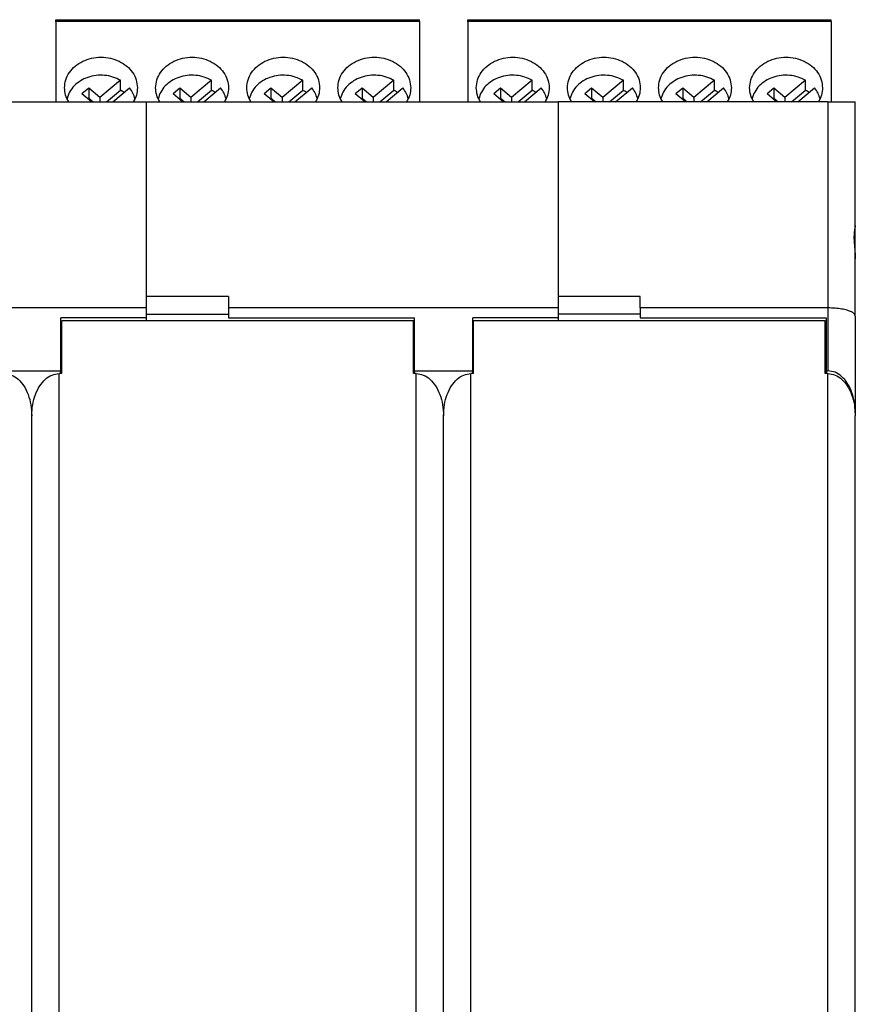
# Model space of a CAD drawing. Header units: inches. Extents: x -1190 to -677, y -1057 to -660.
# Tile 16 of 31: x -989 to -943, y -858 to -804. Entities that reach past the tile are written whole.
import ezdxf

# ---------------------------------------------------------------- set-up
doc = ezdxf.new("R2010")
doc.units = ezdxf.units.IN
doc.linetypes.add('DOT_CENTER', pattern=[14, 12, -1, 0, -1])
doc.layers.add('1', color=7, linetype='Continuous')

# ---------------------------------------------------------------- blocks, each defined once
blk = doc.blocks.new('MSTBT_2_5-4-ST_IP20_KPL_H_Select_10_5__127', base_point=(-987.375, -813.791))
at = {"color": 7, "linetype": 'Continuous'}
for p, q in [((-987.375, -804.484), (-967.425, -804.484)), ((-987.375, -804.575), (-987.375, -804.484)), ((-987.375, -804.575), (-987.375, -808.998)), ((-967.425, -804.575), (-967.425, -804.484)), ((-967.425, -804.575), (-967.425, -808.998)), ((-983.828, -807.808), (-984.961, -808.758)), ((-983.828, -808.353), (-983.828, -807.808)), ((-978.828, -807.808), (-979.961, -808.758)), ((-978.828, -808.353), (-978.828, -807.808)), ((-973.828, -807.808), (-974.961, -808.758)), ((-973.828, -808.353), (-973.828, -807.808)), ((-968.828, -807.808), (-969.961, -808.758)), ((-968.828, -808.353), (-968.828, -807.808)), ((-985.573, -808.246), (-985.945, -808.558)), ((-985.421, -808.998), (-985.945, -808.558)), ((-985.573, -808.246), (-985.573, -808.79)), ((-984.961, -808.758), (-985.573, -808.246)), ((-984.597, -808.998), (-983.828, -808.353)), ((-984.257, -808.998), (-983.333, -808.223)), ((-980.573, -808.246), (-980.945, -808.558)), ((-980.421, -808.998), (-980.945, -808.558)), ((-980.573, -808.246), (-980.573, -808.79)), ((-979.961, -808.758), (-980.573, -808.246)), ((-979.597, -808.998), (-978.828, -808.353)), ((-979.257, -808.998), (-978.333, -808.223)), ((-975.573, -808.246), (-975.945, -808.558)), ((-975.421, -808.998), (-975.945, -808.558)), ((-975.573, -808.246), (-975.573, -808.79)), ((-974.961, -808.758), (-975.573, -808.246)), ((-974.597, -808.998), (-973.828, -808.353)), ((-974.257, -808.998), (-973.333, -808.223)), ((-970.573, -808.246), (-970.945, -808.558)), ((-970.421, -808.998), (-970.945, -808.558)), ((-969.961, -808.758), (-970.573, -808.246)), ((-970.573, -808.246), (-970.573, -808.79)), ((-969.597, -808.998), (-968.828, -808.353)), ((-969.257, -808.998), (-968.333, -808.223)), ((-985.573, -808.79), (-985.62, -808.83)), ((-985.573, -808.79), (-985.326, -808.998)), ((-984.961, -808.758), (-984.961, -808.998)), ((-980.573, -808.79), (-980.62, -808.83)), ((-980.573, -808.79), (-980.326, -808.998)), ((-979.961, -808.758), (-979.961, -808.998)), ((-975.573, -808.79), (-975.62, -808.83)), ((-975.573, -808.79), (-975.326, -808.998)), ((-974.961, -808.758), (-974.961, -808.998)), ((-970.573, -808.79), (-970.62, -808.83)), ((-970.573, -808.79), (-970.326, -808.998)), ((-969.961, -808.758), (-969.961, -808.998)), ((-982.4, -813.791), (-982.4, -810.735))]:
    blk.add_line(p, q, dxfattribs=at)
at = {"color": 2, "linetype": 'Continuous'}
blk.add_line((-967.425, -804.575), (-987.375, -804.575), dxfattribs=at)
at = {"color": 7, "linetype": 'Continuous'}
for points, knots in [([(-986.9, -808.219), (-986.886, -808.072), (-986.859, -807.774), (-986.644, -807.363), (-986.322, -807.012), (-985.903, -806.746), (-985.419, -806.58), (-984.9, -806.523), (-984.381, -806.58), (-983.897, -806.746), (-983.478, -807.012), (-983.156, -807.363), (-982.941, -807.774), (-982.914, -808.072), (-982.9, -808.219)], [0, 0, 0, 0, 0.439444, 0.890637, 1.361487, 1.854059, 2.364698, 2.885481, 3.406265, 3.916904, 4.409476, 4.880325, 5.331518, 5.770963, 5.770963, 5.770963, 5.770963]), ([(-981.9, -808.219), (-981.886, -808.072), (-981.859, -807.774), (-981.644, -807.363), (-981.322, -807.012), (-980.903, -806.746), (-980.419, -806.58), (-979.9, -806.523), (-979.381, -806.58), (-978.897, -806.746), (-978.478, -807.012), (-978.156, -807.363), (-977.941, -807.774), (-977.914, -808.072), (-977.9, -808.219)], [0, 0, 0, 0, 0.439444, 0.890637, 1.361487, 1.854059, 2.364698, 2.885481, 3.406265, 3.916904, 4.409476, 4.880325, 5.331518, 5.770963, 5.770963, 5.770963, 5.770963]), ([(-976.9, -808.219), (-976.886, -808.072), (-976.859, -807.774), (-976.644, -807.363), (-976.322, -807.012), (-975.903, -806.746), (-975.419, -806.58), (-974.9, -806.523), (-974.381, -806.58), (-973.897, -806.746), (-973.478, -807.012), (-973.156, -807.363), (-972.941, -807.774), (-972.914, -808.072), (-972.9, -808.219)], [0, 0, 0, 0, 0.439444, 0.890637, 1.361487, 1.854059, 2.364698, 2.885481, 3.406265, 3.916904, 4.409476, 4.880325, 5.331518, 5.770963, 5.770963, 5.770963, 5.770963]), ([(-971.9, -808.219), (-971.886, -808.072), (-971.859, -807.774), (-971.644, -807.363), (-971.322, -807.012), (-970.903, -806.746), (-970.419, -806.58), (-969.9, -806.523), (-969.381, -806.58), (-968.897, -806.746), (-968.478, -807.012), (-968.156, -807.363), (-967.941, -807.774), (-967.914, -808.072), (-967.9, -808.219)], [0, 0, 0, 0, 0.439444, 0.890637, 1.361487, 1.854059, 2.364698, 2.885481, 3.406265, 3.916904, 4.409476, 4.880325, 5.331518, 5.770963, 5.770963, 5.770963, 5.770963]), ([(-983.828, -807.808), (-983.965, -807.742), (-984.242, -807.607), (-984.703, -807.524), (-985.172, -807.53), (-985.626, -807.634), (-986.037, -807.827), (-986.379, -808.1), (-986.641, -808.436), (-986.724, -808.697), (-986.765, -808.825)], [0, 0, 0, 0, 0.454499, 0.920276, 1.389598, 1.854049, 2.306154, 2.740943, 3.157284, 3.558629, 3.558629, 3.558629, 3.558629]), ([(-978.828, -807.808), (-978.965, -807.742), (-979.242, -807.607), (-979.703, -807.524), (-980.172, -807.53), (-980.626, -807.634), (-981.037, -807.827), (-981.379, -808.1), (-981.641, -808.436), (-981.724, -808.697), (-981.765, -808.825)], [0, 0, 0, 0, 0.454499, 0.920276, 1.389598, 1.854049, 2.306154, 2.740943, 3.157284, 3.558629, 3.558629, 3.558629, 3.558629]), ([(-973.828, -807.808), (-973.965, -807.742), (-974.242, -807.607), (-974.703, -807.524), (-975.172, -807.53), (-975.626, -807.634), (-976.037, -807.827), (-976.379, -808.1), (-976.641, -808.436), (-976.724, -808.697), (-976.765, -808.825)], [0, 0, 0, 0, 0.454499, 0.920276, 1.389598, 1.854049, 2.306154, 2.740943, 3.157284, 3.558629, 3.558629, 3.558629, 3.558629]), ([(-968.828, -807.808), (-968.965, -807.742), (-969.242, -807.607), (-969.703, -807.524), (-970.172, -807.53), (-970.626, -807.634), (-971.037, -807.827), (-971.379, -808.1), (-971.641, -808.436), (-971.724, -808.697), (-971.765, -808.825)], [0, 0, 0, 0, 0.454499, 0.920276, 1.389598, 1.854049, 2.306154, 2.740943, 3.157284, 3.558629, 3.558629, 3.558629, 3.558629]), ([(-986.672, -808.998), (-986.738, -808.874), (-986.869, -808.631), (-986.89, -808.355), (-986.9, -808.219)], [0, 0, 0, 0, 0.4142226, 0.8191437, 0.8191437, 0.8191437, 0.8191437]), ([(-983.637, -808.478), (-983.668, -808.456), (-983.73, -808.411), (-983.795, -808.372), (-983.828, -808.353)], [0, 0, 0, 0, 0.1137193, 0.2286239, 0.2286239, 0.2286239, 0.2286239]), ([(-983.035, -808.825), (-983.067, -808.718), (-983.131, -808.5), (-983.265, -808.316), (-983.333, -808.223)], [0, 0, 0, 0, 0.3333697, 0.6764563, 0.6764563, 0.6764563, 0.6764563]), ([(-982.9, -808.219), (-982.91, -808.355), (-982.931, -808.631), (-983.062, -808.874), (-983.128, -808.998)], [0, 0, 0, 0, 0.4049211, 0.8191437, 0.8191437, 0.8191437, 0.8191437]), ([(-981.672, -808.998), (-981.738, -808.874), (-981.869, -808.631), (-981.89, -808.355), (-981.9, -808.219)], [0, 0, 0, 0, 0.4142226, 0.8191437, 0.8191437, 0.8191437, 0.8191437]), ([(-978.637, -808.478), (-978.668, -808.456), (-978.73, -808.411), (-978.795, -808.372), (-978.828, -808.353)], [0, 0, 0, 0, 0.1137193, 0.2286239, 0.2286239, 0.2286239, 0.2286239]), ([(-978.035, -808.825), (-978.067, -808.718), (-978.131, -808.5), (-978.265, -808.316), (-978.333, -808.223)], [0, 0, 0, 0, 0.3333697, 0.6764563, 0.6764563, 0.6764563, 0.6764563]), ([(-977.9, -808.219), (-977.91, -808.355), (-977.931, -808.631), (-978.062, -808.874), (-978.128, -808.998)], [0, 0, 0, 0, 0.4049211, 0.8191437, 0.8191437, 0.8191437, 0.8191437]), ([(-976.672, -808.998), (-976.738, -808.874), (-976.869, -808.631), (-976.89, -808.355), (-976.9, -808.219)], [0, 0, 0, 0, 0.4142226, 0.8191437, 0.8191437, 0.8191437, 0.8191437]), ([(-973.637, -808.478), (-973.668, -808.456), (-973.73, -808.411), (-973.795, -808.372), (-973.828, -808.353)], [0, 0, 0, 0, 0.1137193, 0.2286239, 0.2286239, 0.2286239, 0.2286239]), ([(-973.035, -808.825), (-973.067, -808.718), (-973.131, -808.5), (-973.265, -808.316), (-973.333, -808.223)], [0, 0, 0, 0, 0.3333697, 0.6764563, 0.6764563, 0.6764563, 0.6764563]), ([(-972.9, -808.219), (-972.91, -808.355), (-972.931, -808.631), (-973.062, -808.874), (-973.128, -808.998)], [0, 0, 0, 0, 0.4049211, 0.8191437, 0.8191437, 0.8191437, 0.8191437]), ([(-971.672, -808.998), (-971.738, -808.874), (-971.869, -808.631), (-971.89, -808.355), (-971.9, -808.219)], [0, 0, 0, 0, 0.4142226, 0.8191437, 0.8191437, 0.8191437, 0.8191437]), ([(-968.637, -808.478), (-968.668, -808.456), (-968.73, -808.411), (-968.795, -808.372), (-968.828, -808.353)], [0, 0, 0, 0, 0.1137193, 0.2286239, 0.2286239, 0.2286239, 0.2286239]), ([(-968.035, -808.825), (-968.067, -808.718), (-968.131, -808.5), (-968.265, -808.316), (-968.333, -808.223)], [0, 0, 0, 0, 0.3333697, 0.6764563, 0.6764563, 0.6764563, 0.6764563]), ([(-967.9, -808.219), (-967.91, -808.355), (-967.931, -808.631), (-968.062, -808.874), (-968.128, -808.998)], [0, 0, 0, 0, 0.4049211, 0.8191437, 0.8191437, 0.8191437, 0.8191437])]:
    blk.add_open_spline(points, degree=3, knots=knots, dxfattribs=at)
blk = doc.blocks.new('MSTBT_2_5-4-ST_IP20_KPL_H_Select_10_6__129', base_point=(-964.775, -813.791))
at = {"color": 7, "linetype": 'Continuous'}
for p, q in [((-964.775, -804.484), (-944.825, -804.484)), ((-964.775, -804.575), (-964.775, -804.484)), ((-964.775, -804.575), (-964.775, -808.998)), ((-944.825, -804.575), (-944.825, -804.484)), ((-944.825, -804.575), (-944.825, -808.998)), ((-961.228, -807.808), (-962.361, -808.758)), ((-961.228, -808.353), (-961.228, -807.808)), ((-956.228, -807.808), (-957.361, -808.758)), ((-956.228, -808.353), (-956.228, -807.808)), ((-951.228, -807.808), (-952.361, -808.758)), ((-951.228, -808.353), (-951.228, -807.808)), ((-946.228, -807.808), (-947.361, -808.758)), ((-946.228, -808.353), (-946.228, -807.808)), ((-962.973, -808.246), (-963.345, -808.558)), ((-962.821, -808.998), (-963.345, -808.558)), ((-962.361, -808.758), (-962.973, -808.246)), ((-962.973, -808.246), (-962.973, -808.79)), ((-961.997, -808.998), (-961.228, -808.353)), ((-961.657, -808.998), (-960.733, -808.223)), ((-957.973, -808.246), (-958.345, -808.558)), ((-957.821, -808.998), (-958.345, -808.558)), ((-957.973, -808.246), (-957.973, -808.79)), ((-957.361, -808.758), (-957.973, -808.246)), ((-956.997, -808.998), (-956.228, -808.353)), ((-956.657, -808.998), (-955.733, -808.223)), ((-952.973, -808.246), (-953.345, -808.558)), ((-952.821, -808.998), (-953.345, -808.558)), ((-952.973, -808.246), (-952.973, -808.79)), ((-952.361, -808.758), (-952.973, -808.246)), ((-951.997, -808.998), (-951.228, -808.353)), ((-951.657, -808.998), (-950.733, -808.223)), ((-947.973, -808.246), (-948.345, -808.558)), ((-947.821, -808.998), (-948.345, -808.558)), ((-947.361, -808.758), (-947.973, -808.246)), ((-947.973, -808.246), (-947.973, -808.79)), ((-946.997, -808.998), (-946.228, -808.353)), ((-946.657, -808.998), (-945.733, -808.223)), ((-962.973, -808.79), (-963.02, -808.83)), ((-962.973, -808.79), (-962.726, -808.998)), ((-962.361, -808.758), (-962.361, -808.998)), ((-957.973, -808.79), (-958.02, -808.83)), ((-957.973, -808.79), (-957.726, -808.998)), ((-957.361, -808.758), (-957.361, -808.998)), ((-952.973, -808.79), (-953.02, -808.83)), ((-952.973, -808.79), (-952.726, -808.998)), ((-952.361, -808.758), (-952.361, -808.998)), ((-947.973, -808.79), (-948.02, -808.83)), ((-947.973, -808.79), (-947.726, -808.998)), ((-947.361, -808.758), (-947.361, -808.998)), ((-959.8, -810.735), (-959.8, -813.791))]:
    blk.add_line(p, q, dxfattribs=at)
at = {"color": 2, "linetype": 'Continuous'}
blk.add_line((-944.825, -804.575), (-964.775, -804.575), dxfattribs=at)
at = {"color": 7, "linetype": 'Continuous'}
for points, knots in [([(-964.3, -808.219), (-964.286, -808.072), (-964.259, -807.774), (-964.044, -807.363), (-963.722, -807.012), (-963.303, -806.746), (-962.819, -806.58), (-962.3, -806.523), (-961.781, -806.58), (-961.297, -806.746), (-960.878, -807.012), (-960.556, -807.363), (-960.341, -807.774), (-960.314, -808.072), (-960.3, -808.219)], [0, 0, 0, 0, 0.439444, 0.890637, 1.361487, 1.854059, 2.364698, 2.885481, 3.406265, 3.916904, 4.409476, 4.880325, 5.331518, 5.770963, 5.770963, 5.770963, 5.770963]), ([(-959.3, -808.219), (-959.286, -808.072), (-959.259, -807.774), (-959.044, -807.363), (-958.722, -807.012), (-958.303, -806.746), (-957.819, -806.58), (-957.3, -806.523), (-956.781, -806.58), (-956.297, -806.746), (-955.878, -807.012), (-955.556, -807.363), (-955.341, -807.774), (-955.314, -808.072), (-955.3, -808.219)], [0, 0, 0, 0, 0.439444, 0.890637, 1.361487, 1.854059, 2.364698, 2.885481, 3.406265, 3.916904, 4.409476, 4.880325, 5.331518, 5.770963, 5.770963, 5.770963, 5.770963]), ([(-954.3, -808.219), (-954.286, -808.072), (-954.259, -807.774), (-954.044, -807.363), (-953.722, -807.012), (-953.303, -806.746), (-952.819, -806.58), (-952.3, -806.523), (-951.781, -806.58), (-951.297, -806.746), (-950.878, -807.012), (-950.556, -807.363), (-950.341, -807.774), (-950.314, -808.072), (-950.3, -808.219)], [0, 0, 0, 0, 0.439444, 0.890637, 1.361487, 1.854059, 2.364698, 2.885481, 3.406265, 3.916904, 4.409476, 4.880325, 5.331518, 5.770963, 5.770963, 5.770963, 5.770963]), ([(-949.3, -808.219), (-949.286, -808.072), (-949.259, -807.774), (-949.044, -807.363), (-948.722, -807.012), (-948.303, -806.746), (-947.819, -806.58), (-947.3, -806.523), (-946.781, -806.58), (-946.297, -806.746), (-945.878, -807.012), (-945.556, -807.363), (-945.341, -807.774), (-945.314, -808.072), (-945.3, -808.219)], [0, 0, 0, 0, 0.439444, 0.890637, 1.361487, 1.854059, 2.364698, 2.885481, 3.406265, 3.916904, 4.409476, 4.880325, 5.331518, 5.770963, 5.770963, 5.770963, 5.770963]), ([(-961.228, -807.808), (-961.365, -807.742), (-961.642, -807.607), (-962.103, -807.524), (-962.572, -807.53), (-963.026, -807.634), (-963.437, -807.827), (-963.779, -808.1), (-964.041, -808.436), (-964.124, -808.697), (-964.165, -808.825)], [0, 0, 0, 0, 0.454499, 0.920276, 1.389598, 1.854049, 2.306154, 2.740943, 3.157284, 3.558629, 3.558629, 3.558629, 3.558629]), ([(-956.228, -807.808), (-956.365, -807.742), (-956.642, -807.607), (-957.103, -807.524), (-957.572, -807.53), (-958.026, -807.634), (-958.437, -807.827), (-958.779, -808.1), (-959.041, -808.436), (-959.124, -808.697), (-959.165, -808.825)], [0, 0, 0, 0, 0.454499, 0.920276, 1.389598, 1.854049, 2.306154, 2.740943, 3.157284, 3.558629, 3.558629, 3.558629, 3.558629]), ([(-951.228, -807.808), (-951.365, -807.742), (-951.642, -807.607), (-952.103, -807.524), (-952.572, -807.53), (-953.026, -807.634), (-953.437, -807.827), (-953.779, -808.1), (-954.041, -808.436), (-954.124, -808.697), (-954.165, -808.825)], [0, 0, 0, 0, 0.454499, 0.920276, 1.389598, 1.854049, 2.306154, 2.740943, 3.157284, 3.558629, 3.558629, 3.558629, 3.558629]), ([(-946.228, -807.808), (-946.365, -807.742), (-946.642, -807.607), (-947.103, -807.524), (-947.572, -807.53), (-948.026, -807.634), (-948.437, -807.827), (-948.779, -808.1), (-949.041, -808.436), (-949.124, -808.697), (-949.165, -808.825)], [0, 0, 0, 0, 0.454499, 0.920276, 1.389598, 1.854049, 2.306154, 2.740943, 3.157284, 3.558629, 3.558629, 3.558629, 3.558629]), ([(-964.072, -808.998), (-964.138, -808.874), (-964.269, -808.631), (-964.29, -808.355), (-964.3, -808.219)], [0, 0, 0, 0, 0.4142226, 0.8191437, 0.8191437, 0.8191437, 0.8191437]), ([(-961.037, -808.478), (-961.068, -808.456), (-961.13, -808.411), (-961.195, -808.372), (-961.228, -808.353)], [0, 0, 0, 0, 0.1137193, 0.2286239, 0.2286239, 0.2286239, 0.2286239]), ([(-960.435, -808.825), (-960.467, -808.718), (-960.531, -808.5), (-960.665, -808.316), (-960.733, -808.223)], [0, 0, 0, 0, 0.3333697, 0.6764563, 0.6764563, 0.6764563, 0.6764563]), ([(-960.3, -808.219), (-960.31, -808.355), (-960.331, -808.631), (-960.462, -808.874), (-960.528, -808.998)], [0, 0, 0, 0, 0.4049211, 0.8191437, 0.8191437, 0.8191437, 0.8191437]), ([(-959.072, -808.998), (-959.138, -808.874), (-959.269, -808.631), (-959.29, -808.355), (-959.3, -808.219)], [0, 0, 0, 0, 0.4142226, 0.8191437, 0.8191437, 0.8191437, 0.8191437]), ([(-956.037, -808.478), (-956.068, -808.456), (-956.13, -808.411), (-956.195, -808.372), (-956.228, -808.353)], [0, 0, 0, 0, 0.1137193, 0.2286239, 0.2286239, 0.2286239, 0.2286239]), ([(-955.435, -808.825), (-955.467, -808.718), (-955.531, -808.5), (-955.665, -808.316), (-955.733, -808.223)], [0, 0, 0, 0, 0.3333697, 0.6764563, 0.6764563, 0.6764563, 0.6764563]), ([(-955.3, -808.219), (-955.31, -808.355), (-955.331, -808.631), (-955.462, -808.874), (-955.528, -808.998)], [0, 0, 0, 0, 0.4049211, 0.8191437, 0.8191437, 0.8191437, 0.8191437]), ([(-954.072, -808.998), (-954.138, -808.874), (-954.269, -808.631), (-954.29, -808.355), (-954.3, -808.219)], [0, 0, 0, 0, 0.4142226, 0.8191437, 0.8191437, 0.8191437, 0.8191437]), ([(-951.037, -808.478), (-951.068, -808.456), (-951.13, -808.411), (-951.195, -808.372), (-951.228, -808.353)], [0, 0, 0, 0, 0.1137193, 0.2286239, 0.2286239, 0.2286239, 0.2286239]), ([(-950.435, -808.825), (-950.467, -808.718), (-950.531, -808.5), (-950.665, -808.316), (-950.733, -808.223)], [0, 0, 0, 0, 0.3333697, 0.6764563, 0.6764563, 0.6764563, 0.6764563]), ([(-950.3, -808.219), (-950.31, -808.355), (-950.331, -808.631), (-950.462, -808.874), (-950.528, -808.998)], [0, 0, 0, 0, 0.4049211, 0.8191437, 0.8191437, 0.8191437, 0.8191437]), ([(-949.072, -808.998), (-949.138, -808.874), (-949.269, -808.631), (-949.29, -808.355), (-949.3, -808.219)], [0, 0, 0, 0, 0.4142226, 0.8191437, 0.8191437, 0.8191437, 0.8191437]), ([(-946.037, -808.478), (-946.068, -808.456), (-946.13, -808.411), (-946.195, -808.372), (-946.228, -808.353)], [0, 0, 0, 0, 0.1137193, 0.2286239, 0.2286239, 0.2286239, 0.2286239]), ([(-945.435, -808.825), (-945.467, -808.718), (-945.531, -808.5), (-945.665, -808.316), (-945.733, -808.223)], [0, 0, 0, 0, 0.3333697, 0.6764563, 0.6764563, 0.6764563, 0.6764563]), ([(-945.3, -808.219), (-945.31, -808.355), (-945.331, -808.631), (-945.462, -808.874), (-945.528, -808.998)], [0, 0, 0, 0, 0.4049211, 0.8191437, 0.8191437, 0.8191437, 0.8191437])]:
    blk.add_open_spline(points, degree=3, knots=knots, dxfattribs=at)
blk = doc.blocks.new('ME_MAX_22_5_DKL_H_Select__136', base_point=(-1011.3, -895.998))
at = {"color": 7, "linetype": 'Continuous'}
for p, q in [((-1009.65, -821.498), (-1009.65, -820.998)), ((-990.35, -820.998), (-1009.65, -820.998)), ((-990.35, -821.498), (-990.35, -820.998)), ((-1009.65, -822.898), (-1009.65, -821.498)), ((-990.35, -822.898), (-990.35, -821.498)), ((-1009.65, -823.898), (-1009.65, -822.898)), ((-990.35, -823.898), (-990.35, -822.898)), ((-1009.65, -823.898), (-1009.8, -823.898)), ((-990.2, -823.898), (-990.35, -823.898)), ((-1011.3, -827.242), (-1011.3, -826.207)), ((-988.7, -890.788), (-988.7, -826.207)), ((-1011.3, -889.753), (-1011.3, -827.242)), ((-1011.3, -890.788), (-1011.3, -889.753)), ((-1009.8, -893.098), (-1009.65, -893.098)), ((-1009.65, -894.123), (-1009.65, -893.098)), ((-990.35, -893.098), (-990.35, -894.123)), ((-990.35, -893.098), (-990.2, -893.098)), ((-1009.65, -894.123), (-1009.7, -894.123)), ((-1009.65, -895.473), (-1009.65, -894.123)), ((-990.3, -894.123), (-990.35, -894.123)), ((-990.35, -894.123), (-990.35, -895.473)), ((-1009.65, -895.473), (-1009.7, -895.473)), ((-1009.65, -895.698), (-1009.65, -895.473)), ((-990.3, -895.473), (-990.35, -895.473)), ((-990.35, -895.473), (-990.35, -895.698)), ((-1009.65, -895.998), (-1009.65, -895.698)), ((-990.35, -895.998), (-1009.65, -895.998)), ((-990.35, -895.998), (-990.35, -895.698))]:
    blk.add_line(p, q, dxfattribs=at)
at = {"color": 2, "linetype": 'Continuous'}
for p, q in [((-1009.8, -893.098), (-1009.8, -823.898)), ((-990.2, -893.098), (-990.2, -823.898)), ((-1009.65, -895.698), (-990.35, -895.698))]:
    blk.add_line(p, q, dxfattribs=at)
at = {"color": 7, "linetype": 'Continuous'}
for centre, start, end in [((-1009.65, -821.698), 90, 104.4775), ((-990.35, -821.698), 75.5225, 90), ((-1009.65, -822.698), 255.5225, 270), ((-990.35, -822.698), 270, 284.4775)]:
    blk.add_arc(centre, 0.2, start, end, dxfattribs=at)
for points, knots in [([(-1011.3, -826.207), (-1011.29, -826.007), (-1011.271, -825.614), (-1011.12, -825.06), (-1010.888, -824.578), (-1010.579, -824.205), (-1010.209, -823.948), (-1009.933, -823.914), (-1009.8, -823.898)], [0, 0, 0, 0, 0.6, 1.176882, 1.711359, 2.192244, 2.621341, 3.017467, 3.017467, 3.017467, 3.017467]), ([(-990.2, -823.898), (-990.067, -823.914), (-989.791, -823.948), (-989.421, -824.205), (-989.112, -824.578), (-988.88, -825.06), (-988.729, -825.614), (-988.71, -826.007), (-988.7, -826.207)], [0, 0, 0, 0, 0.396126, 0.825223, 1.306107, 1.840585, 2.417466, 3.017467, 3.017467, 3.017467, 3.017467]), ([(-1009.8, -893.098), (-1009.933, -893.081), (-1010.209, -893.047), (-1010.579, -892.791), (-1010.888, -892.417), (-1011.12, -891.935), (-1011.271, -891.381), (-1011.29, -890.988), (-1011.3, -890.788)], [0, 0, 0, 0, 0.396126, 0.825223, 1.306107, 1.840585, 2.417466, 3.017467, 3.017467, 3.017467, 3.017467]), ([(-988.7, -890.788), (-988.71, -890.988), (-988.729, -891.381), (-988.88, -891.935), (-989.112, -892.417), (-989.421, -892.791), (-989.791, -893.047), (-990.067, -893.081), (-990.2, -893.098)], [0, 0, 0, 0, 0.6, 1.176882, 1.711359, 2.192244, 2.621341, 3.017467, 3.017467, 3.017467, 3.017467])]:
    blk.add_open_spline(points, degree=3, knots=knots, dxfattribs=at)
at = {"layer": '1', "color": 2, "linetype": 'DOT_CENTER'}
for p, q in [((-1009.65, -894.798), (-1009.7, -894.798)), ((-990.3, -894.798), (-990.35, -894.798))]:
    blk.add_line(p, q, dxfattribs=at)
blk = doc.blocks.new('ME_MAX_45_MT_2-2_H_Select_2__138', base_point=(-1005, -907.998))
at = {"color": 7, "linetype": 'Continuous'}
for p, q in [((-1005, -810.735), (-1005, -808.998)), ((-1005, -808.998), (-982.4, -808.998)), ((-982.4, -810.735), (-982.4, -808.998)), ((-1005, -813.791), (-1005, -810.735)), ((-982.4, -813.791), (-982.4, -810.735)), ((-1005, -819.667), (-1005, -813.791)), ((-982.4, -819.667), (-982.4, -813.791)), ((-1005, -820.298), (-1005, -819.667)), ((-1000.5, -819.667), (-1005, -819.667)), ((-1000.5, -819.667), (-1000.5, -820.298)), ((-982.4, -820.298), (-982.4, -819.667)), ((-1005, -820.642), (-1005, -820.298)), ((-1000.5, -820.298), (-1000.5, -820.642)), ((-982.4, -820.298), (-1000.5, -820.298)), ((-982.4, -820.642), (-982.4, -820.298)), ((-1005, -820.642), (-1000.5, -820.642)), ((-1005, -820.848), (-1005, -820.642)), ((-1005, -820.998), (-1005, -820.848)), ((-1000.5, -820.642), (-1000.5, -820.848)), ((-1000.5, -820.848), (-990.3, -820.848)), ((-990.3, -823.748), (-990.3, -820.848)), ((-987.1, -821.598), (-987.1, -820.848)), ((-982.4, -820.848), (-987.1, -820.848)), ((-982.4, -820.848), (-982.4, -820.642)), ((-982.4, -820.998), (-982.4, -820.848)), ((-987.1, -821.598), (-987.05, -821.598)), ((-987.1, -823.748), (-987.1, -821.598)), ((-990.3, -823.748), (-987.1, -823.748)), ((-990.3, -823.898), (-990.3, -823.748)), ((-987.1, -823.898), (-987.1, -823.748)), ((-990.3, -893.248), (-990.3, -893.098)), ((-987.1, -893.248), (-990.3, -893.248)), ((-990.3, -896.148), (-990.3, -893.248)), ((-987.1, -893.248), (-987.1, -893.098)), ((-987.1, -895.398), (-987.1, -893.248)), ((-987.1, -896.148), (-987.1, -895.398)), ((-987.05, -895.398), (-987.1, -895.398)), ((-1005, -895.998), (-1005, -896.148)), ((-982.4, -895.998), (-982.4, -896.148)), ((-1005, -896.698), (-1005, -896.148)), ((-990.3, -896.148), (-1005, -896.148)), ((-982.4, -896.148), (-987.1, -896.148)), ((-982.4, -896.698), (-982.4, -896.148)), ((-1005, -896.698), (-1005, -907.998)), ((-982.4, -896.698), (-1005, -896.698)), ((-982.4, -896.698), (-982.4, -907.998)), ((-1005, -907.998), (-982.4, -907.998))]:
    blk.add_line(p, q, dxfattribs=at)
blk = doc.blocks.new('ME_MAX_22_5_DKL_H_Select_1__139', base_point=(-988.7, -895.998))
at = {"color": 7, "linetype": 'Continuous'}
for p, q in [((-987.05, -823.898), (-987.05, -820.998)), ((-967.75, -820.998), (-987.05, -820.998)), ((-967.75, -821.498), (-967.75, -820.998)), ((-967.75, -822.898), (-967.75, -821.498)), ((-967.75, -823.898), (-967.75, -822.898)), ((-987.05, -823.898), (-987.2, -823.898)), ((-967.6, -823.898), (-967.75, -823.898)), ((-988.7, -890.788), (-988.7, -826.207)), ((-966.1, -890.788), (-966.1, -826.207)), ((-987.2, -893.098), (-987.05, -893.098)), ((-987.05, -895.698), (-987.05, -893.098)), ((-967.75, -893.098), (-967.75, -894.123)), ((-967.75, -893.098), (-967.6, -893.098)), ((-967.7, -894.123), (-967.75, -894.123)), ((-967.75, -894.123), (-967.75, -895.473)), ((-967.7, -895.473), (-967.75, -895.473)), ((-967.75, -895.473), (-967.75, -895.698)), ((-987.05, -895.998), (-987.05, -895.698)), ((-967.75, -895.998), (-987.05, -895.998)), ((-967.75, -895.998), (-967.75, -895.698))]:
    blk.add_line(p, q, dxfattribs=at)
at = {"color": 2, "linetype": 'Continuous'}
for p, q in [((-987.2, -893.098), (-987.2, -823.898)), ((-967.6, -893.098), (-967.6, -823.898)), ((-987.05, -895.698), (-967.75, -895.698))]:
    blk.add_line(p, q, dxfattribs=at)
at = {"color": 7, "linetype": 'Continuous'}
for centre, start, end in [((-967.75, -821.698), 75.5225, 90), ((-967.75, -822.698), 270, 284.4775)]:
    blk.add_arc(centre, 0.2, start, end, dxfattribs=at)
for points, knots in [([(-988.7, -826.207), (-988.69, -826.007), (-988.671, -825.614), (-988.52, -825.06), (-988.288, -824.578), (-987.979, -824.205), (-987.609, -823.948), (-987.333, -823.914), (-987.2, -823.898)], [0, 0, 0, 0, 0.6, 1.176882, 1.711359, 2.192244, 2.621341, 3.017467, 3.017467, 3.017467, 3.017467]), ([(-967.6, -823.898), (-967.467, -823.914), (-967.191, -823.948), (-966.821, -824.205), (-966.512, -824.578), (-966.28, -825.06), (-966.129, -825.614), (-966.11, -826.007), (-966.1, -826.207)], [0, 0, 0, 0, 0.396126, 0.825223, 1.306107, 1.840585, 2.417466, 3.017467, 3.017467, 3.017467, 3.017467]), ([(-987.2, -893.098), (-987.333, -893.081), (-987.609, -893.047), (-987.979, -892.791), (-988.288, -892.417), (-988.52, -891.935), (-988.671, -891.381), (-988.69, -890.988), (-988.7, -890.788)], [0, 0, 0, 0, 0.396126, 0.825223, 1.306107, 1.840585, 2.417466, 3.017467, 3.017467, 3.017467, 3.017467]), ([(-966.1, -890.788), (-966.11, -890.988), (-966.129, -891.381), (-966.28, -891.935), (-966.512, -892.417), (-966.821, -892.791), (-967.191, -893.047), (-967.467, -893.081), (-967.6, -893.098)], [0, 0, 0, 0, 0.6, 1.176882, 1.711359, 2.192244, 2.621341, 3.017467, 3.017467, 3.017467, 3.017467])]:
    blk.add_open_spline(points, degree=3, knots=knots, dxfattribs=at)
at = {"layer": '1', "color": 2, "linetype": 'DOT_CENTER'}
blk.add_line((-967.7, -894.798), (-967.75, -894.798), dxfattribs=at)
blk = doc.blocks.new('ME_MAX_22_5_DKL_H_Select_2__140', base_point=(-966.1, -895.998))
at = {"color": 7, "linetype": 'Continuous'}
for p, q in [((-945.15, -820.998), (-964.45, -820.998)), ((-964.45, -821.498), (-964.45, -820.998)), ((-945.15, -821.498), (-945.15, -820.998)), ((-964.45, -822.898), (-964.45, -821.498)), ((-945.15, -822.898), (-945.15, -821.498)), ((-964.45, -823.898), (-964.45, -822.898)), ((-945.15, -823.898), (-945.15, -822.898)), ((-964.45, -823.898), (-964.6, -823.898)), ((-945, -823.898), (-945.15, -823.898)), ((-966.1, -890.788), (-966.1, -826.207)), ((-943.5, -832.217), (-943.5, -826.207)), ((-943.5, -884.778), (-943.5, -832.217)), ((-943.5, -890.788), (-943.5, -884.778)), ((-964.6, -893.098), (-964.45, -893.098)), ((-964.45, -894.123), (-964.45, -893.098)), ((-945.15, -893.098), (-945, -893.098)), ((-945.15, -893.098), (-945.15, -894.123)), ((-964.45, -894.123), (-964.5, -894.123)), ((-964.45, -895.473), (-964.45, -894.123)), ((-945.1, -894.123), (-945.15, -894.123)), ((-945.15, -894.123), (-945.15, -895.473)), ((-964.45, -895.473), (-964.5, -895.473)), ((-964.45, -895.698), (-964.45, -895.473)), ((-945.1, -895.473), (-945.15, -895.473)), ((-945.15, -895.473), (-945.15, -895.698)), ((-964.45, -895.998), (-964.45, -895.698)), ((-945.15, -895.998), (-964.45, -895.998)), ((-945.15, -895.998), (-945.15, -895.698))]:
    blk.add_line(p, q, dxfattribs=at)
at = {"color": 2, "linetype": 'Continuous'}
for p, q in [((-964.6, -893.098), (-964.6, -823.898)), ((-945, -893.098), (-945, -823.898)), ((-964.45, -895.698), (-945.15, -895.698))]:
    blk.add_line(p, q, dxfattribs=at)
at = {"color": 7, "linetype": 'Continuous'}
for centre, start, end in [((-964.45, -821.698), 90, 104.4775), ((-945.15, -821.698), 75.5225, 90), ((-964.45, -822.698), 255.5225, 270), ((-945.15, -822.698), 270, 284.4775)]:
    blk.add_arc(centre, 0.2, start, end, dxfattribs=at)
for points, knots in [([(-966.1, -826.207), (-966.09, -826.007), (-966.071, -825.614), (-965.92, -825.06), (-965.688, -824.578), (-965.379, -824.205), (-965.009, -823.948), (-964.733, -823.914), (-964.6, -823.898)], [0, 0, 0, 0, 0.6, 1.176882, 1.711359, 2.192244, 2.621341, 3.017467, 3.017467, 3.017467, 3.017467]), ([(-945, -823.898), (-944.867, -823.914), (-944.591, -823.948), (-944.221, -824.205), (-943.912, -824.578), (-943.68, -825.06), (-943.529, -825.614), (-943.51, -826.007), (-943.5, -826.207)], [0, 0, 0, 0, 0.396126, 0.825223, 1.306107, 1.840585, 2.417466, 3.017467, 3.017467, 3.017467, 3.017467]), ([(-964.6, -893.098), (-964.733, -893.081), (-965.009, -893.047), (-965.379, -892.791), (-965.688, -892.417), (-965.92, -891.935), (-966.071, -891.381), (-966.09, -890.988), (-966.1, -890.788)], [0, 0, 0, 0, 0.396126, 0.825223, 1.306107, 1.840585, 2.417466, 3.017467, 3.017467, 3.017467, 3.017467]), ([(-943.5, -890.788), (-943.51, -890.988), (-943.529, -891.381), (-943.68, -891.935), (-943.912, -892.417), (-944.221, -892.791), (-944.591, -893.047), (-944.867, -893.081), (-945, -893.098)], [0, 0, 0, 0, 0.6, 1.176882, 1.711359, 2.192244, 2.621341, 3.017467, 3.017467, 3.017467, 3.017467])]:
    blk.add_open_spline(points, degree=3, knots=knots, dxfattribs=at)
at = {"layer": '1', "color": 2, "linetype": 'DOT_CENTER'}
for p, q in [((-964.45, -894.798), (-964.5, -894.798)), ((-945.1, -894.798), (-945.15, -894.798))]:
    blk.add_line(p, q, dxfattribs=at)
blk = doc.blocks.new('ME_MAX_22_5_GEH-R_2-2_H_Select__141', base_point=(-959.8, -907.998))
at = {"color": 7, "linetype": 'Continuous'}
for p, q in [((-945, -808.998), (-959.8, -808.998)), ((-959.8, -808.998), (-959.8, -810.698)), ((-945, -808.998), (-943.5, -808.998)), ((-943.5, -815.773), (-943.5, -808.998)), ((-959.8, -810.698), (-959.8, -810.735)), ((-959.8, -810.735), (-959.8, -813.791)), ((-959.8, -813.791), (-959.8, -813.998)), ((-959.8, -813.998), (-959.8, -819.667)), ((-943.5, -817.598), (-943.5, -815.773)), ((-943.5, -820.742), (-943.5, -817.598)), ((-955.3, -819.667), (-959.8, -819.667)), ((-959.8, -819.667), (-959.8, -820.242)), ((-955.3, -820.298), (-955.3, -819.667)), ((-959.8, -820.242), (-959.8, -820.262)), ((-959.8, -820.262), (-959.8, -820.298)), ((-959.8, -820.298), (-959.8, -820.642)), ((-955.3, -820.298), (-955.3, -820.642)), ((-945, -820.298), (-955.3, -820.298)), ((-955.3, -820.642), (-959.8, -820.642)), ((-959.8, -820.642), (-959.8, -820.848)), ((-959.8, -820.848), (-959.8, -820.998)), ((-955.3, -820.642), (-955.3, -820.848)), ((-955.3, -820.848), (-945.1, -820.848)), ((-945.1, -820.848), (-945.1, -823.748)), ((-943.5, -820.742), (-943.5, -826.057)), ((-945.1, -823.748), (-945, -823.748)), ((-945.1, -823.748), (-945.1, -823.898)), ((-943.5, -826.057), (-943.5, -826.207)), ((-943.5, -832.217), (-943.5, -826.207)), ((-943.5, -884.778), (-943.5, -832.217)), ((-943.5, -890.788), (-943.5, -884.778)), ((-943.5, -890.788), (-943.5, -890.938)), ((-943.5, -896.253), (-943.5, -890.938)), ((-945.1, -893.098), (-945.1, -893.248)), ((-945, -893.248), (-945.1, -893.248)), ((-945.1, -893.248), (-945.1, -896.148)), ((-959.8, -895.998), (-959.8, -896.148)), ((-959.8, -896.148), (-945.1, -896.148)), ((-959.8, -896.148), (-959.8, -896.698)), ((-943.5, -896.253), (-943.5, -899.397)), ((-959.8, -896.698), (-945, -896.698)), ((-959.8, -896.698), (-959.8, -896.733)), ((-959.8, -896.733), (-959.8, -896.753)), ((-959.8, -896.753), (-959.8, -898.548)), ((-959.8, -898.548), (-959.8, -904.831)), ((-943.5, -901.223), (-943.5, -899.397)), ((-943.5, -901.223), (-943.5, -907.998)), ((-959.8, -904.831), (-959.8, -906.298)), ((-959.8, -906.298), (-959.8, -907.998)), ((-945, -907.998), (-959.8, -907.998)), ((-945, -907.998), (-943.5, -907.998))]:
    blk.add_line(p, q, dxfattribs=at)
at = {"color": 2, "linetype": 'Continuous'}
for p, q in [((-945, -808.998), (-945, -820.298)), ((-945, -820.298), (-945, -823.748)), ((-945, -896.698), (-945, -893.248)), ((-945, -896.698), (-945, -907.998))]:
    blk.add_line(p, q, dxfattribs=at)
at = {"color": 7, "linetype": 'Continuous'}
for points, knots in [([(-943.5, -815.773), (-943.501, -815.784), (-943.503, -815.813), (-943.514, -815.862), (-943.527, -815.926), (-943.542, -816.004), (-943.555, -816.094), (-943.566, -816.198), (-943.573, -816.311), (-943.577, -816.485), (-943.566, -816.713), (-943.54, -817.003), (-943.509, -817.297), (-943.503, -817.499), (-943.5, -817.598)], [0, 0, 0, 0, 0.035262, 0.086321, 0.151444, 0.231179, 0.322563, 0.426015, 0.543196, 0.66354, 0.945957, 1.228134, 1.536026, 1.833826, 1.833826, 1.833826, 1.833826]), ([(-943.5, -820.742), (-943.514, -820.701), (-943.547, -820.6), (-943.724, -820.503), (-943.956, -820.415), (-944.265, -820.35), (-944.619, -820.306), (-944.87, -820.3), (-945, -820.298)], [0, 0, 0, 0, 0.125845, 0.31007, 0.565593, 0.884177, 1.248661, 1.637185, 1.637185, 1.637185, 1.637185]), ([(-943.5, -826.057), (-943.51, -825.857), (-943.529, -825.464), (-943.68, -824.91), (-943.912, -824.428), (-944.221, -824.055), (-944.591, -823.798), (-944.867, -823.764), (-945, -823.748)], [0, 0, 0, 0, 0.6, 1.176882, 1.711359, 2.192244, 2.621341, 3.017467, 3.017467, 3.017467, 3.017467]), ([(-945, -893.248), (-944.867, -893.231), (-944.591, -893.197), (-944.221, -892.941), (-943.912, -892.567), (-943.68, -892.085), (-943.529, -891.531), (-943.51, -891.138), (-943.5, -890.938)], [0, 0, 0, 0, 0.396126, 0.825223, 1.306107, 1.840585, 2.417466, 3.017467, 3.017467, 3.017467, 3.017467]), ([(-945, -896.698), (-944.87, -896.695), (-944.619, -896.689), (-944.265, -896.646), (-943.956, -896.58), (-943.724, -896.492), (-943.547, -896.395), (-943.514, -896.294), (-943.5, -896.253)], [0, 0, 0, 0, 0.388524, 0.753008, 1.071592, 1.327115, 1.511339, 1.637185, 1.637185, 1.637185, 1.637185]), ([(-943.5, -899.397), (-943.503, -899.496), (-943.509, -899.698), (-943.54, -899.993), (-943.566, -900.282), (-943.577, -900.511), (-943.573, -900.684), (-943.566, -900.797), (-943.555, -900.901), (-943.542, -900.991), (-943.527, -901.069), (-943.514, -901.133), (-943.503, -901.182), (-943.501, -901.211), (-943.5, -901.223)], [0, 0, 0, 0, 0.2978, 0.605692, 0.887869, 1.170286, 1.29063, 1.407811, 1.511263, 1.602647, 1.682382, 1.747505, 1.798564, 1.833826, 1.833826, 1.833826, 1.833826])]:
    blk.add_open_spline(points, degree=3, knots=knots, dxfattribs=at)
blk = doc.blocks.new('ME_MAX_45_MT_2-2_H_Select_3__142', base_point=(-982.4, -907.998))
at = {"color": 7, "linetype": 'Continuous'}
for p, q in [((-982.4, -808.998), (-959.8, -808.998)), ((-982.4, -810.735), (-982.4, -808.998)), ((-959.8, -808.998), (-959.8, -810.698)), ((-982.4, -813.791), (-982.4, -810.735)), ((-959.8, -810.698), (-959.8, -810.735)), ((-959.8, -810.735), (-959.8, -813.791)), ((-982.4, -819.667), (-982.4, -813.791)), ((-959.8, -813.791), (-959.8, -813.998)), ((-959.8, -813.998), (-959.8, -819.667)), ((-977.9, -819.667), (-982.4, -819.667)), ((-982.4, -820.298), (-982.4, -819.667)), ((-977.9, -819.667), (-977.9, -820.298)), ((-959.8, -819.667), (-959.8, -820.242)), ((-982.4, -820.642), (-982.4, -820.298)), ((-959.8, -820.298), (-977.9, -820.298)), ((-977.9, -820.298), (-977.9, -820.642)), ((-959.8, -820.242), (-959.8, -820.262)), ((-959.8, -820.262), (-959.8, -820.298)), ((-959.8, -820.298), (-959.8, -820.642)), ((-982.4, -820.848), (-982.4, -820.642)), ((-982.4, -820.642), (-977.9, -820.642)), ((-982.4, -820.998), (-982.4, -820.848)), ((-977.9, -820.642), (-977.9, -820.848)), ((-977.9, -820.848), (-967.7, -820.848)), ((-967.7, -823.748), (-967.7, -820.848)), ((-964.5, -823.748), (-964.5, -820.848)), ((-959.8, -820.848), (-964.5, -820.848)), ((-959.8, -820.642), (-959.8, -820.848)), ((-959.8, -820.848), (-959.8, -820.998)), ((-967.7, -823.748), (-964.5, -823.748)), ((-967.7, -823.898), (-967.7, -823.748)), ((-964.5, -823.898), (-964.5, -823.748)), ((-967.7, -893.248), (-967.7, -893.098)), ((-964.5, -893.248), (-967.7, -893.248)), ((-967.7, -896.148), (-967.7, -893.248)), ((-964.5, -893.248), (-964.5, -893.098)), ((-964.5, -896.148), (-964.5, -893.248)), ((-982.4, -895.998), (-982.4, -896.148)), ((-959.8, -895.998), (-959.8, -896.148)), ((-967.7, -896.148), (-982.4, -896.148)), ((-982.4, -896.698), (-982.4, -896.148)), ((-959.8, -896.148), (-964.5, -896.148)), ((-959.8, -896.148), (-959.8, -896.698)), ((-959.8, -896.698), (-982.4, -896.698)), ((-982.4, -896.698), (-982.4, -907.998)), ((-959.8, -896.698), (-959.8, -896.733)), ((-959.8, -896.733), (-959.8, -896.753)), ((-959.8, -896.753), (-959.8, -898.548)), ((-959.8, -898.548), (-959.8, -904.831)), ((-959.8, -904.831), (-959.8, -906.298)), ((-959.8, -906.298), (-959.8, -907.998)), ((-982.4, -907.998), (-959.8, -907.998))]:
    blk.add_line(p, q, dxfattribs=at)
blk = doc.blocks.new('ME_MAX_112_5_2-2_H_Select__145', base_point=(-1056.5, -912.516))
for name, p in [('MSTBT_2_5-4-ST_IP20_KPL_H_Select_10_5__127', (-987.375, -813.791)), ('MSTBT_2_5-4-ST_IP20_KPL_H_Select_10_6__129', (-964.775, -813.791)), ('ME_MAX_45_MT_2-2_H_Select_2__138', (-1005, -907.998)), ('ME_MAX_45_MT_2-2_H_Select_3__142', (-982.4, -907.998)), ('ME_MAX_22_5_GEH-R_2-2_H_Select__141', (-959.8, -907.998)), ('ME_MAX_22_5_DKL_H_Select__136', (-1011.3, -895.998)), ('ME_MAX_22_5_DKL_H_Select_1__139', (-988.7, -895.998)), ('ME_MAX_22_5_DKL_H_Select_2__140', (-966.1, -895.998))]:
    blk.add_blockref(name, p)
blk = doc.blocks.new('Vordans1', base_point=(-1000, -858.5))
blk.add_blockref('ME_MAX_112_5_2-2_H_Select__145', (-1056.5, -912.516))

msp = doc.modelspace()

# ---------------------------------------------------------------- block references
msp.add_blockref('Vordans1', (-1000, -858.5))

doc.saveas('drawing.dxf')
